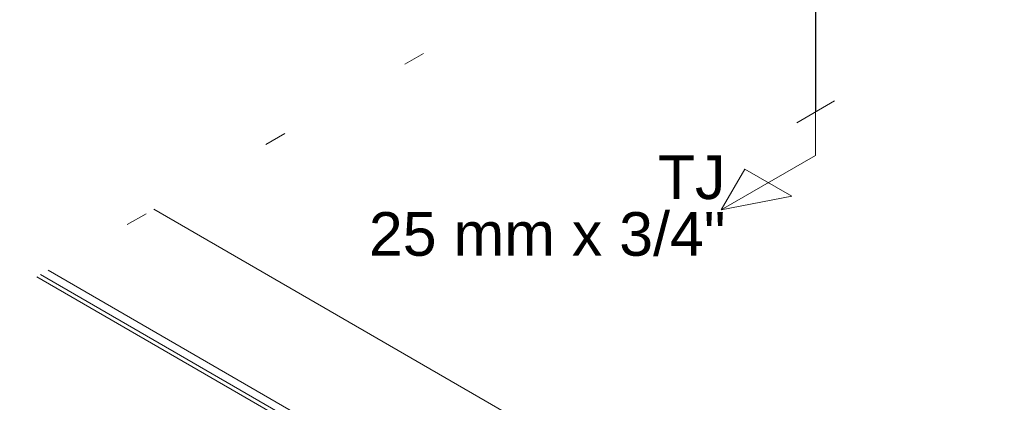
# Model space of a CAD drawing. Header units: millimetres. Extents: x -16331 to -10174, y -4135 to -3584.
# Tile 13 of 256: x -10372.33 to -10367.81, y -4039.11 to -4037.36. Entities that reach past the tile are written whole.
import ezdxf

# ---------------------------------------------------------------- set-up
doc = ezdxf.new("R2010")
doc.units = ezdxf.units.MM
doc.linetypes.add('DOT', pattern=[0.635, 0, -0.635])
for name, color, linetype in [('A-FLOR', 252, 'Continuous'), ('AF-Condutos', 4, 'Continuous'), ('Textos', 7, 'Continuous')]:
    doc.layers.add(name, color=color, linetype=linetype)
for name, color, linetype, lineweight in [('AF-Peça de utilização', 152, 'Continuous', 18), ('DI-Área do detalhe', 7, 'DOT', 0), ('IFC-IfcSpace-Contorno', 250, 'Continuous', 5), ('IFC-IfcWallStandardCase-Contorno', 250, 'Continuous', 5), ('IFC-Viga-Contorno', 66, 'Continuous', 5)]:
    doc.layers.add(name, color=color, linetype=linetype, lineweight=lineweight)
doc.styles.add('Arial', font='arial.ttf', dxfattribs={"height": 100})

msp = doc.modelspace()

# ---------------------------------------------------------------- linework, layer by layer
at = {"layer": 'A-FLOR', "lineweight": 5}
msp.add_line((-10372.2304, -4038.5291), (-10370.5795, -4039.4823), dxfattribs=at)
at = {"layer": 'AF-Condutos'}
msp.add_line((-10368.6743, -4032.2651), (-10368.6743, -4037.7823), dxfattribs=at)
at = {"layer": 'AF-Peça de utilização'}
for p, q in [((-10368.7609, -4037.8323), (-10368.5877, -4037.7323)), ((-10368.6743, -4037.9823), (-10368.6743, -4037.7823)), ((-10368.6743, -4037.9823), (-10369.1073, -4038.2323)), ((-10368.999, -4038.0448), (-10369.1073, -4038.2323)), ((-10368.7825, -4038.1698), (-10368.999, -4038.0448)), ((-10369.1073, -4038.2323), (-10368.7825, -4038.1698))]:
    msp.add_line(p, q, dxfattribs=at)
at = {"layer": 'DI-Área do detalhe'}
msp.add_lwpolyline([(-10375.6519, -4040.5045), (-10364.6094, -4034.1291), (-10356.3399, -4038.9036), (-10367.3824, -4045.279), (-10375.6519, -4040.5045)], dxfattribs=at)
at = {"layer": 'IFC-IfcSpace-Contorno', "lineweight": 5}
msp.add_line((-10372.2304, -4038.5291), (-10370.9236, -4039.2836), dxfattribs=at)
at = {"layer": 'IFC-IfcWallStandardCase-Contorno', "lineweight": 5}
for p, q in [((-10372.2477, -4038.5391), (-10370.5969, -4039.4923)), ((-10370.5795, -4039.4823), (-10372.2304, -4038.5291))]:
    msp.add_line(p, q, dxfattribs=at)
at = {"layer": 'IFC-Viga-Contorno', "lineweight": 5}
for p, q in [((-10368.8475, -4039.8823), (-10371.7108, -4038.2292)), ((-10372.1958, -4038.5092), (-10369.3325, -4040.1623))]:
    msp.add_line(p, q, dxfattribs=at)

# ---------------------------------------------------------------- texts
at = {"layer": 'Textos', "char_height": 0.2, "attachment_point": 9, "line_spacing_factor": 0.6, "style": 'Arial'}
for s, insert, width in [('TJ', (-10369.0878, -4038.1853), 0.621037), ('25 mm x 3/4"', (-10369.0878, -4038.4453), 3.272561)]:
    msp.add_mtext(s, dxfattribs=dict(at, insert=insert, width=width))

doc.saveas('drawing.dxf')
